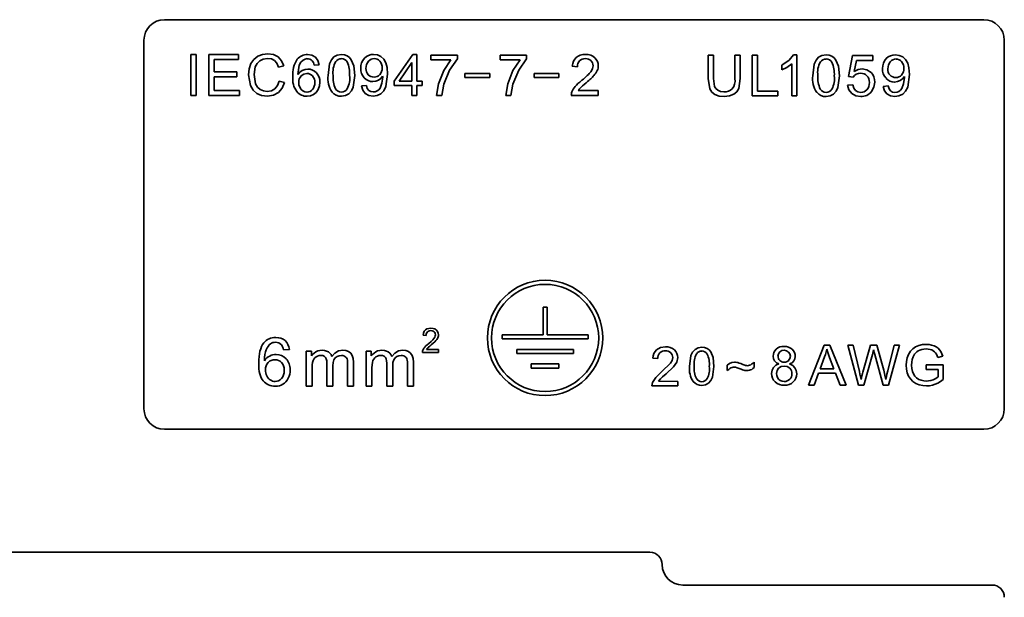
# Model space of a CAD drawing. Header units: millimetres. Extents: x 6 to 292, y 5 to 204.
# Tile 21 of 24: x 205 to 229, y 94 to 108. Entities that reach past the tile are written whole.
import ezdxf

# ---------------------------------------------------------------- set-up
doc = ezdxf.new("R2010")
doc.units = ezdxf.units.MM
doc.layers.add('可见', color=7, linetype='Continuous')
doc.layers.add('尺寸层', color=5, linetype='Continuous', lineweight=13)

# ---------------------------------------------------------------- blocks, each defined once
blk = doc.blocks.new('SE5')
at = {"layer": '可见', "color": 7, "linetype": 'Continuous', "lineweight": 35}
for p, q in [((208.474, 108.444), (228.474, 108.444)), ((207.974, 98.945), (207.974, 107.944)), ((228.974, 107.944), (228.974, 98.945)), ((209.114, 107.593), (209.245, 107.593)), ((209.114, 106.596), (209.114, 107.593)), ((209.245, 107.593), (209.245, 106.596)), ((209.558, 107.593), (210.279, 107.593)), ((209.558, 106.596), (209.558, 107.593)), ((209.69, 107.475), (209.69, 107.17)), ((210.279, 107.475), (209.69, 107.475)), ((210.279, 107.593), (210.279, 107.475)), ((210.583, 107.374), (210.655, 107.476)), ((210.655, 107.476), (210.753, 107.55)), ((210.799, 107.442), (210.734, 107.377)), ((210.753, 107.55), (210.868, 107.595)), ((210.886, 107.483), (210.799, 107.442)), ((210.868, 107.595), (210.994, 107.61)), ((210.991, 107.497), (210.886, 107.483)), ((211.083, 107.485), (210.991, 107.497)), ((210.994, 107.61), (211.132, 107.591)), ((211.157, 107.447), (211.083, 107.485)), ((211.132, 107.591), (211.246, 107.534)), ((211.216, 107.383), (211.157, 107.447)), ((211.246, 107.534), (211.332, 107.442)), ((211.332, 107.442), (211.388, 107.32)), ((211.857, 107.46), (211.805, 107.408)), ((211.905, 107.484), (211.857, 107.46)), ((211.96, 107.493), (211.905, 107.484)), ((211.967, 107.593), (212.074, 107.577)), ((212.074, 107.577), (212.16, 107.527)), ((212.108, 107.398), (212.082, 107.44)), ((212.16, 107.527), (212.22, 107.449)), ((212.22, 107.449), (212.25, 107.345)), ((212.503, 107.369), (212.549, 107.464)), ((212.549, 107.464), (212.611, 107.535)), ((212.611, 107.535), (212.693, 107.579)), ((212.693, 107.579), (212.792, 107.593)), ((212.792, 107.593), (212.867, 107.585)), ((212.867, 107.585), (212.933, 107.561)), ((212.933, 107.561), (212.988, 107.522)), ((212.988, 107.522), (213.033, 107.468)), ((213.033, 107.468), (213.095, 107.32)), ((213.408, 107.352), (213.453, 107.429)), ((213.58, 107.597), (213.673, 107.584)), ((213.673, 107.584), (213.758, 107.545)), ((213.758, 107.545), (213.829, 107.481)), ((213.829, 107.481), (213.88, 107.395)), ((214.079, 106.947), (214.533, 107.593)), ((214.533, 107.593), (214.634, 107.593)), ((214.634, 107.593), (214.634, 106.947)), ((214.979, 107.58), (215.624, 107.58)), ((214.979, 107.462), (214.979, 107.58)), ((215.467, 107.462), (214.979, 107.462)), ((215.291, 107.202), (215.467, 107.462)), ((215.624, 107.485), (215.435, 107.216)), ((215.624, 107.58), (215.624, 107.485)), ((216.667, 107.58), (217.312, 107.58)), ((216.667, 107.462), (216.667, 107.58)), ((217.155, 107.462), (216.667, 107.462)), ((216.979, 107.202), (217.155, 107.462)), ((217.312, 107.485), (217.123, 107.216)), ((217.312, 107.58), (217.312, 107.485)), ((221.744, 107.582), (221.876, 107.582)), ((221.744, 107.006), (221.744, 107.582)), ((221.876, 107.582), (221.876, 107.006)), ((222.396, 107.006), (222.396, 107.582)), ((222.396, 107.582), (222.528, 107.582)), ((222.528, 107.582), (222.528, 107.006)), ((222.82, 107.582), (222.952, 107.582)), ((222.82, 106.585), (222.82, 107.582)), ((222.952, 107.582), (222.952, 106.703)), ((223.54, 107.336), (223.719, 107.453)), ((223.719, 107.453), (223.828, 107.586)), ((223.828, 107.586), (223.907, 107.586)), ((223.907, 107.586), (223.907, 106.585)), ((224.334, 107.361), (224.379, 107.456)), ((224.379, 107.456), (224.442, 107.528)), ((224.442, 107.528), (224.523, 107.571)), ((224.523, 107.571), (224.623, 107.586)), ((224.623, 107.586), (224.698, 107.578)), ((224.698, 107.578), (224.764, 107.554)), ((224.764, 107.554), (224.819, 107.514)), ((224.819, 107.514), (224.864, 107.46)), ((224.864, 107.46), (224.925, 107.312)), ((225.172, 107.056), (225.268, 107.568)), ((225.268, 107.568), (225.764, 107.568)), ((225.366, 107.451), (225.312, 107.183)), ((225.764, 107.451), (225.366, 107.451)), ((225.764, 107.568), (225.764, 107.451)), ((226.315, 107.586), (226.408, 107.573)), ((226.408, 107.573), (226.493, 107.534)), ((226.493, 107.534), (226.564, 107.47)), ((226.564, 107.47), (226.616, 107.384)), ((210.524, 107.102), (210.539, 107.248)), ((210.539, 107.248), (210.583, 107.374)), ((210.691, 107.294), (210.66, 107.103)), ((210.734, 107.377), (210.691, 107.294)), ((211.258, 107.289), (211.216, 107.383)), ((211.388, 107.32), (211.258, 107.289)), ((211.766, 107.337), (211.731, 107.106)), ((211.805, 107.408), (211.766, 107.337)), ((211.78, 107.165), (211.839, 107.207)), ((211.839, 107.207), (211.905, 107.231)), ((211.905, 107.231), (211.973, 107.239)), ((212.128, 107.336), (212.108, 107.398)), ((212.25, 107.345), (212.128, 107.336)), ((212.467, 107.084), (212.503, 107.369)), ((213.095, 107.32), (213.117, 107.084)), ((213.392, 107.256), (213.408, 107.352)), ((213.88, 107.395), (213.912, 107.277)), ((213.912, 107.277), (213.922, 107.115)), ((214.511, 107.396), (214.199, 106.947)), ((214.511, 106.947), (214.511, 107.396)), ((215.165, 106.88), (215.291, 107.202)), ((215.435, 107.216), (215.291, 106.87)), ((216.852, 106.88), (216.979, 107.202)), ((217.123, 107.216), (216.979, 106.87)), ((218.554, 107.295), (218.428, 107.308)), ((223.54, 107.217), (223.54, 107.336)), ((223.669, 107.281), (223.54, 107.217)), ((223.784, 107.365), (223.669, 107.281)), ((223.784, 106.585), (223.784, 107.365)), ((224.298, 107.077), (224.334, 107.361)), ((224.925, 107.312), (224.948, 107.077)), ((225.312, 107.183), (225.404, 107.23)), ((225.404, 107.23), (225.501, 107.246)), ((225.501, 107.246), (225.621, 107.223)), ((225.621, 107.223), (225.721, 107.155)), ((226.128, 107.245), (226.143, 107.341)), ((226.143, 107.341), (226.188, 107.418)), ((226.616, 107.384), (226.647, 107.266)), ((226.647, 107.266), (226.657, 107.104)), ((209.69, 107.17), (210.242, 107.17)), ((209.69, 107.053), (209.69, 106.714)), ((210.242, 107.053), (209.69, 107.053)), ((210.242, 107.17), (210.242, 107.053)), ((210.576, 106.835), (210.524, 107.102)), ((210.66, 107.103), (210.697, 106.881)), ((211.731, 107.106), (211.78, 107.165)), ((211.808, 107.071), (211.872, 107.116)), ((211.872, 107.116), (211.949, 107.131)), ((213.117, 107.084), (213.081, 106.801)), ((213.7, 106.97), (213.633, 106.943)), ((213.756, 107.012), (213.7, 106.97)), ((213.8, 107.065), (213.756, 107.012)), ((213.782, 106.891), (213.801, 107.041)), ((213.801, 107.041), (213.8, 107.065)), ((213.922, 107.115), (213.881, 106.811)), ((214.079, 106.835), (214.079, 106.947)), ((214.199, 106.947), (214.511, 106.947)), ((214.634, 106.947), (214.768, 106.947)), ((214.768, 106.947), (214.768, 106.835)), ((215.809, 107.03), (215.809, 107.129)), ((215.809, 107.129), (216.413, 107.129)), ((216.413, 107.03), (215.809, 107.03)), ((216.413, 107.129), (216.413, 107.03)), ((217.496, 107.129), (218.1, 107.129)), ((217.496, 107.03), (217.496, 107.129)), ((218.1, 107.03), (217.496, 107.03)), ((218.1, 107.129), (218.1, 107.03)), ((221.782, 106.756), (221.744, 107.006)), ((221.876, 107.006), (221.9, 106.815)), ((222.528, 107.006), (222.494, 106.767)), ((224.948, 107.077), (224.912, 106.793)), ((225.287, 107.041), (225.172, 107.056)), ((225.319, 107.08), (225.287, 107.041)), ((225.361, 107.111), (225.319, 107.08)), ((225.412, 107.131), (225.361, 107.111)), ((225.468, 107.138), (225.412, 107.131)), ((226.435, 106.959), (226.369, 106.932)), ((226.491, 107.001), (226.435, 106.959)), ((226.535, 107.054), (226.491, 107.001)), ((226.517, 106.88), (226.536, 107.03)), ((226.536, 107.03), (226.535, 107.054)), ((226.657, 107.104), (226.616, 106.799)), ((209.69, 106.714), (210.302, 106.714)), ((210.302, 106.714), (210.302, 106.596)), ((210.641, 106.725), (210.576, 106.835)), ((210.73, 106.645), (210.641, 106.725)), ((210.697, 106.881), (210.744, 106.798)), ((210.744, 106.798), (210.812, 106.739)), ((210.812, 106.739), (210.893, 106.704)), ((210.981, 106.692), (211.083, 106.708)), ((211.083, 106.708), (211.169, 106.756)), ((211.169, 106.756), (211.233, 106.835)), ((211.233, 106.835), (211.273, 106.946)), ((211.347, 106.769), (211.256, 106.664)), ((211.273, 106.946), (211.405, 106.912)), ((211.405, 106.912), (211.347, 106.769)), ((211.757, 106.854), (211.75, 106.915)), ((211.777, 106.794), (211.757, 106.854)), ((211.809, 106.744), (211.777, 106.794)), ((211.852, 106.706), (211.809, 106.744)), ((212.227, 106.742), (212.179, 106.671)), ((212.258, 106.826), (212.227, 106.742)), ((212.269, 106.916), (212.258, 106.826)), ((213.081, 106.801), (213.036, 106.705)), ((213.285, 106.827), (213.403, 106.837)), ((213.315, 106.722), (213.285, 106.827)), ((213.374, 106.644), (213.315, 106.722)), ((213.403, 106.837), (213.425, 106.766)), ((213.425, 106.766), (213.46, 106.717)), ((213.46, 106.717), (213.508, 106.689)), ((213.633, 106.943), (213.562, 106.934)), ((213.667, 106.706), (213.705, 106.736)), ((213.705, 106.736), (213.736, 106.775)), ((213.736, 106.775), (213.782, 106.891)), ((213.829, 106.711), (213.757, 106.638)), ((213.881, 106.811), (213.829, 106.711)), ((214.511, 106.835), (214.079, 106.835)), ((214.511, 106.596), (214.511, 106.835)), ((214.634, 106.835), (214.634, 106.596)), ((214.768, 106.835), (214.634, 106.835)), ((215.118, 106.596), (215.165, 106.88)), ((215.291, 106.87), (215.244, 106.596)), ((216.806, 106.596), (216.852, 106.88)), ((216.979, 106.87), (216.932, 106.596)), ((218.575, 106.714), (219.064, 106.714)), ((219.064, 106.714), (219.064, 106.596)), ((221.833, 106.675), (221.782, 106.756)), ((221.9, 106.815), (221.933, 106.761)), ((221.933, 106.761), (221.983, 106.72)), ((221.983, 106.72), (222.049, 106.695)), ((222.494, 106.767), (222.446, 106.687)), ((224.912, 106.793), (224.867, 106.698)), ((225.15, 106.846), (225.278, 106.857)), ((225.181, 106.733), (225.15, 106.846)), ((225.248, 106.644), (225.181, 106.733)), ((225.278, 106.857), (225.302, 106.775)), ((225.302, 106.775), (225.345, 106.716)), ((225.345, 106.716), (225.402, 106.681)), ((225.791, 106.797), (225.732, 106.689)), ((225.811, 106.923), (225.791, 106.797)), ((226.02, 106.815), (226.138, 106.826)), ((226.05, 106.711), (226.02, 106.815)), ((226.109, 106.633), (226.05, 106.711)), ((226.138, 106.826), (226.16, 106.755)), ((226.16, 106.755), (226.195, 106.706)), ((226.369, 106.932), (226.297, 106.923)), ((226.402, 106.694), (226.441, 106.725)), ((226.441, 106.725), (226.472, 106.763)), ((226.472, 106.763), (226.517, 106.88)), ((226.616, 106.799), (226.564, 106.7)), ((209.245, 106.596), (209.114, 106.596)), ((210.302, 106.596), (209.558, 106.596)), ((210.846, 106.596), (210.73, 106.645)), ((210.992, 106.579), (210.846, 106.596)), ((210.893, 106.704), (210.981, 106.692)), ((211.136, 106.601), (210.992, 106.579)), ((211.256, 106.664), (211.136, 106.601)), ((211.902, 106.684), (211.852, 106.706)), ((211.953, 106.676), (211.902, 106.684)), ((212.04, 106.586), (211.956, 106.575)), ((212.116, 106.618), (212.04, 106.586)), ((212.179, 106.671), (212.116, 106.618)), ((212.892, 106.59), (212.792, 106.575)), ((212.973, 106.634), (212.892, 106.59)), ((213.036, 106.705), (212.973, 106.634)), ((213.459, 106.596), (213.374, 106.644)), ((213.565, 106.579), (213.459, 106.596)), ((213.508, 106.689), (213.568, 106.68)), ((213.668, 106.594), (213.565, 106.579)), ((213.568, 106.68), (213.621, 106.686)), ((213.621, 106.686), (213.667, 106.706)), ((213.757, 106.638), (213.668, 106.594)), ((214.634, 106.596), (214.511, 106.596)), ((215.244, 106.596), (215.118, 106.596)), ((216.932, 106.596), (216.806, 106.596)), ((219.064, 106.596), (218.405, 106.596)), ((221.91, 106.616), (221.833, 106.675)), ((222.011, 106.58), (221.91, 106.616)), ((222.139, 106.568), (222.011, 106.58)), ((222.049, 106.695), (222.127, 106.687)), ((222.269, 106.582), (222.139, 106.568)), ((222.371, 106.623), (222.269, 106.582)), ((222.446, 106.687), (222.371, 106.623)), ((223.443, 106.585), (222.82, 106.585)), ((222.952, 106.703), (223.443, 106.703)), ((223.443, 106.703), (223.443, 106.585)), ((223.907, 106.585), (223.784, 106.585)), ((224.723, 106.583), (224.623, 106.568)), ((224.804, 106.627), (224.723, 106.583)), ((224.867, 106.698), (224.804, 106.627)), ((225.347, 106.587), (225.248, 106.644)), ((225.47, 106.568), (225.347, 106.587)), ((225.402, 106.681), (225.47, 106.668)), ((226.194, 106.584), (226.109, 106.633)), ((226.3, 106.568), (226.194, 106.584)), ((226.195, 106.706), (226.243, 106.678)), ((226.243, 106.678), (226.303, 106.668)), ((226.403, 106.583), (226.3, 106.568)), ((226.303, 106.668), (226.356, 106.675)), ((226.356, 106.675), (226.402, 106.694)), ((226.493, 106.627), (226.403, 106.583)), ((226.564, 106.7), (226.493, 106.627)), ((217.715, 101.428), (217.814, 101.428)), ((217.715, 100.754), (217.715, 101.428)), ((217.814, 101.428), (217.814, 100.754)), ((214.796, 100.796), (214.786, 100.745)), ((214.786, 100.745), (214.861, 100.737)), ((214.815, 100.838), (214.796, 100.796)), ((214.844, 100.872), (214.815, 100.838)), ((214.881, 100.896), (214.844, 100.872)), ((214.861, 100.737), (214.864, 100.772)), ((214.864, 100.772), (214.875, 100.801)), ((214.875, 100.801), (214.892, 100.824)), ((214.925, 100.91), (214.881, 100.896)), ((214.892, 100.824), (214.915, 100.841)), ((214.915, 100.841), (214.943, 100.852)), ((214.977, 100.915), (214.925, 100.91)), ((214.943, 100.852), (214.976, 100.855)), ((214.976, 100.855), (215.007, 100.852)), ((215.03, 100.91), (214.977, 100.915)), ((215.007, 100.852), (215.033, 100.842)), ((215.075, 100.894), (215.03, 100.91)), ((215.033, 100.842), (215.056, 100.826)), ((215.056, 100.826), (215.073, 100.805)), ((215.083, 100.725), (215.072, 100.697)), ((215.073, 100.805), (215.083, 100.78)), ((215.111, 100.868), (215.075, 100.894)), ((215.083, 100.78), (215.087, 100.753)), ((215.087, 100.753), (215.083, 100.725)), ((215.139, 100.834), (215.111, 100.868)), ((215.155, 100.796), (215.139, 100.834)), ((215.147, 100.682), (215.155, 100.705)), ((215.161, 100.752), (215.155, 100.796)), ((215.155, 100.705), (215.159, 100.728)), ((215.159, 100.728), (215.161, 100.752)), ((217.715, 100.754), (216.715, 100.754)), ((216.715, 100.754), (216.715, 100.655)), ((218.815, 100.754), (217.814, 100.754)), ((218.815, 100.655), (218.815, 100.754)), ((214.854, 100.48), (214.828, 100.452)), ((214.885, 100.509), (214.854, 100.48)), ((214.923, 100.542), (214.885, 100.509)), ((214.921, 100.449), (214.949, 100.474)), ((214.98, 100.59), (214.923, 100.542)), ((214.949, 100.474), (214.987, 100.507)), ((215.023, 100.632), (214.98, 100.59)), ((214.987, 100.507), (215.034, 100.548)), ((215.053, 100.666), (215.023, 100.632)), ((215.034, 100.548), (215.071, 100.582)), ((215.072, 100.697), (215.053, 100.666)), ((215.071, 100.582), (215.099, 100.61)), ((215.099, 100.61), (215.119, 100.635)), ((215.119, 100.635), (215.135, 100.659)), ((215.135, 100.659), (215.147, 100.682)), ((218.815, 100.655), (216.715, 100.655)), ((220.704, 100.459), (220.582, 100.441)), ((224.197, 99.522), (224.573, 100.502)), ((224.573, 100.502), (224.712, 100.502)), ((224.712, 100.502), (225.113, 99.522)), ((225.153, 100.502), (225.286, 100.502)), ((225.413, 99.522), (225.153, 100.502)), ((225.286, 100.502), (225.435, 99.86)), ((225.521, 99.84), (225.707, 100.502)), ((225.707, 100.502), (225.864, 100.502)), ((225.864, 100.502), (226.004, 100.006)), ((226.129, 99.872), (226.282, 100.502)), ((226.413, 100.502), (226.144, 99.522)), ((226.282, 100.502), (226.413, 100.502)), ((226.74, 100.411), (226.809, 100.459)), ((226.809, 100.459), (226.888, 100.492)), ((226.888, 100.492), (226.974, 100.512)), ((226.974, 100.512), (227.068, 100.519)), ((227.068, 100.519), (227.136, 100.515)), ((227.136, 100.515), (227.2, 100.503)), ((227.2, 100.503), (227.26, 100.484)), ((227.26, 100.484), (227.313, 100.458)), ((227.313, 100.458), (227.358, 100.426)), ((211.381, 100.385), (211.523, 100.397)), ((212.062, 100.355), (211.932, 100.355)), ((211.932, 100.355), (211.932, 99.501)), ((212.062, 100.235), (212.062, 100.355)), ((212.091, 100.274), (212.062, 100.235)), ((212.127, 100.308), (212.091, 100.274)), ((212.169, 100.336), (212.127, 100.308)), ((212.215, 100.357), (212.169, 100.336)), ((212.175, 100.216), (212.211, 100.234)), ((212.211, 100.234), (212.249, 100.245)), ((212.266, 100.37), (212.215, 100.357)), ((212.249, 100.245), (212.288, 100.249)), ((212.32, 100.374), (212.266, 100.37)), ((212.288, 100.249), (212.337, 100.243)), ((212.38, 100.37), (212.32, 100.374)), ((212.337, 100.243), (212.375, 100.227)), ((212.375, 100.227), (212.404, 100.2)), ((212.431, 100.356), (212.38, 100.37)), ((212.476, 100.335), (212.431, 100.356)), ((212.512, 100.305), (212.476, 100.335)), ((212.541, 100.268), (212.512, 100.305)), ((212.561, 100.225), (212.541, 100.268)), ((212.636, 100.308), (212.561, 100.225)), ((212.723, 100.357), (212.636, 100.308)), ((212.643, 100.189), (212.686, 100.222)), ((212.686, 100.222), (212.736, 100.242)), ((212.825, 100.374), (212.723, 100.357)), ((212.736, 100.242), (212.793, 100.249)), ((212.793, 100.249), (212.824, 100.246)), ((212.824, 100.246), (212.853, 100.238)), ((212.903, 100.366), (212.825, 100.374)), ((212.853, 100.238), (212.879, 100.225)), ((212.879, 100.225), (212.901, 100.208)), ((212.968, 100.343), (212.903, 100.366)), ((213.02, 100.304), (212.968, 100.343)), ((213.058, 100.248), (213.02, 100.304)), ((213.081, 100.176), (213.058, 100.248)), ((213.523, 100.355), (213.394, 100.355)), ((213.394, 100.355), (213.394, 99.501)), ((213.523, 100.235), (213.523, 100.355)), ((213.553, 100.274), (213.523, 100.235)), ((213.589, 100.308), (213.553, 100.274)), ((213.63, 100.336), (213.589, 100.308)), ((213.677, 100.357), (213.63, 100.336)), ((213.637, 100.216), (213.673, 100.234)), ((213.673, 100.234), (213.71, 100.245)), ((213.727, 100.37), (213.677, 100.357)), ((213.71, 100.245), (213.75, 100.249)), ((213.782, 100.374), (213.727, 100.37)), ((213.75, 100.249), (213.798, 100.243)), ((213.841, 100.37), (213.782, 100.374)), ((213.798, 100.243), (213.837, 100.227)), ((213.837, 100.227), (213.866, 100.2)), ((213.893, 100.356), (213.841, 100.37)), ((213.937, 100.335), (213.893, 100.356)), ((213.974, 100.305), (213.937, 100.335)), ((214.002, 100.268), (213.974, 100.305)), ((214.023, 100.225), (214.002, 100.268)), ((214.097, 100.308), (214.023, 100.225)), ((214.185, 100.357), (214.097, 100.308)), ((214.105, 100.189), (214.148, 100.222)), ((214.148, 100.222), (214.198, 100.242)), ((214.286, 100.374), (214.185, 100.357)), ((214.198, 100.242), (214.254, 100.249)), ((214.254, 100.249), (214.286, 100.246)), ((214.365, 100.366), (214.286, 100.374)), ((214.286, 100.246), (214.315, 100.238)), ((214.315, 100.238), (214.341, 100.225)), ((214.341, 100.225), (214.363, 100.208)), ((214.43, 100.343), (214.365, 100.366)), ((214.482, 100.304), (214.43, 100.343)), ((214.52, 100.248), (214.482, 100.304)), ((214.542, 100.176), (214.52, 100.248)), ((214.773, 100.341), (214.772, 100.324)), ((214.772, 100.324), (215.162, 100.324)), ((214.776, 100.358), (214.773, 100.341)), ((214.781, 100.374), (214.776, 100.358)), ((214.793, 100.4), (214.781, 100.374)), ((214.809, 100.427), (214.793, 100.4)), ((214.828, 100.452), (214.809, 100.427)), ((214.873, 100.393), (214.882, 100.406)), ((215.162, 100.393), (214.873, 100.393)), ((214.882, 100.406), (214.892, 100.419)), ((214.892, 100.419), (214.903, 100.432)), ((214.903, 100.432), (214.921, 100.449)), ((215.162, 100.324), (215.162, 100.393)), ((218.458, 100.397), (217.071, 100.397)), ((217.071, 100.397), (217.071, 100.298)), ((218.458, 100.298), (217.071, 100.298)), ((218.458, 100.397), (218.458, 100.298)), ((220.582, 100.441), (220.488, 100.389)), ((220.831, 100.315), (220.868, 100.261)), ((220.868, 100.261), (220.881, 100.198)), ((221.291, 99.982), (221.324, 100.243)), ((221.324, 100.243), (221.366, 100.33)), ((221.366, 100.33), (221.424, 100.396)), ((221.424, 100.396), (221.498, 100.436)), ((221.498, 100.436), (221.589, 100.449)), ((221.589, 100.449), (221.658, 100.442)), ((221.658, 100.442), (221.718, 100.42)), ((221.718, 100.42), (221.769, 100.384)), ((221.769, 100.384), (221.81, 100.334)), ((221.81, 100.334), (221.867, 100.198)), ((223.341, 100.167), (223.333, 100.229)), ((223.46, 100.287), (223.449, 100.233)), ((223.492, 100.334), (223.46, 100.287)), ((223.541, 100.365), (223.492, 100.334)), ((223.601, 100.375), (223.541, 100.365)), ((223.66, 100.364), (223.601, 100.375)), ((223.709, 100.332), (223.66, 100.364)), ((223.741, 100.285), (223.709, 100.332)), ((223.752, 100.227), (223.741, 100.285)), ((223.742, 100.171), (223.752, 100.227)), ((223.87, 100.226), (223.861, 100.166)), ((224.587, 100.212), (224.608, 100.274)), ((224.608, 100.274), (224.625, 100.336)), ((224.625, 100.336), (224.64, 100.399)), ((224.64, 100.399), (224.657, 100.341)), ((224.657, 100.341), (224.681, 100.273)), ((224.681, 100.273), (224.709, 100.196)), ((225.753, 100.269), (225.546, 99.522)), ((225.762, 100.303), (225.753, 100.269)), ((225.772, 100.341), (225.762, 100.303)), ((225.782, 100.384), (225.772, 100.341)), ((225.788, 100.361), (225.782, 100.384)), ((225.798, 100.323), (225.788, 100.361)), ((225.813, 100.269), (225.798, 100.323)), ((226.019, 99.522), (225.813, 100.269)), ((226.604, 100.19), (226.637, 100.274)), ((226.637, 100.274), (226.683, 100.35)), ((226.683, 100.35), (226.74, 100.411)), ((226.765, 100.247), (226.748, 100.212)), ((226.785, 100.279), (226.765, 100.247)), ((226.81, 100.309), (226.785, 100.279)), ((226.839, 100.337), (226.81, 100.309)), ((226.874, 100.361), (226.839, 100.337)), ((226.915, 100.381), (226.874, 100.361)), ((226.96, 100.396), (226.915, 100.381)), ((227.012, 100.405), (226.96, 100.396)), ((227.068, 100.408), (227.012, 100.405)), ((227.116, 100.405), (227.068, 100.408)), ((227.161, 100.396), (227.116, 100.405)), ((227.203, 100.382), (227.161, 100.396)), ((227.241, 100.363), (227.203, 100.382)), ((227.272, 100.34), (227.241, 100.363)), ((227.297, 100.314), (227.272, 100.34)), ((227.317, 100.281), (227.297, 100.314)), ((227.336, 100.242), (227.317, 100.281)), ((227.352, 100.196), (227.336, 100.242)), ((227.469, 100.228), (227.352, 100.196)), ((227.358, 100.426), (227.394, 100.388)), ((227.394, 100.388), (227.424, 100.343)), ((227.424, 100.343), (227.449, 100.29)), ((227.449, 100.29), (227.469, 100.228)), ((212.077, 99.944), (212.08, 100.016)), ((212.08, 100.016), (212.087, 100.075)), ((212.087, 100.075), (212.1, 100.123)), ((212.1, 100.123), (212.119, 100.16)), ((212.119, 100.16), (212.144, 100.192)), ((212.144, 100.192), (212.175, 100.216)), ((212.404, 100.2), (212.423, 100.163)), ((212.423, 100.163), (212.435, 100.115)), ((212.435, 100.115), (212.439, 100.056)), ((212.439, 100.056), (212.439, 99.501)), ((212.584, 99.997), (212.59, 100.077)), ((212.584, 99.501), (212.584, 99.997)), ((212.59, 100.077), (212.61, 100.141)), ((212.61, 100.141), (212.643, 100.189)), ((212.901, 100.208), (212.918, 100.188)), ((212.918, 100.188), (212.93, 100.164)), ((212.93, 100.164), (212.938, 100.133)), ((212.938, 100.133), (212.943, 100.091)), ((212.943, 100.091), (212.944, 100.039)), ((212.944, 100.039), (212.944, 99.501)), ((213.088, 100.087), (213.081, 100.176)), ((213.088, 99.501), (213.088, 100.087)), ((213.539, 99.944), (213.541, 100.016)), ((213.541, 100.016), (213.549, 100.075)), ((213.549, 100.075), (213.562, 100.123)), ((213.562, 100.123), (213.581, 100.16)), ((213.581, 100.16), (213.606, 100.192)), ((213.606, 100.192), (213.637, 100.216)), ((213.866, 100.2), (213.885, 100.163)), ((213.885, 100.163), (213.897, 100.115)), ((213.897, 100.115), (213.901, 100.056)), ((213.901, 100.056), (213.901, 99.501)), ((214.045, 99.997), (214.052, 100.077)), ((214.045, 99.501), (214.045, 99.997)), ((214.052, 100.077), (214.072, 100.141)), ((214.072, 100.141), (214.105, 100.189)), ((214.363, 100.208), (214.38, 100.188)), ((214.38, 100.188), (214.392, 100.164)), ((214.392, 100.164), (214.4, 100.133)), ((214.4, 100.133), (214.405, 100.091)), ((214.405, 100.091), (214.406, 100.039)), ((214.406, 100.039), (214.406, 99.501)), ((214.55, 100.087), (214.542, 100.176)), ((214.55, 99.501), (214.55, 100.087)), ((218.102, 100.04), (217.428, 100.04)), ((217.428, 100.04), (217.428, 99.941)), ((218.102, 100.04), (218.102, 99.941)), ((220.395, 100.184), (220.515, 100.172)), ((220.826, 100.057), (220.616, 99.856)), ((220.867, 100.129), (220.826, 100.057)), ((220.881, 100.198), (220.867, 100.129)), ((220.9, 99.967), (220.977, 100.083)), ((220.977, 100.083), (221.001, 100.195)), ((221.887, 99.982), (221.854, 99.722)), ((221.867, 100.198), (221.887, 99.982)), ((222.213, 100.007), (222.262, 100.05)), ((222.213, 99.877), (222.213, 100.007)), ((222.262, 100.05), (222.321, 100.075)), ((222.321, 100.075), (222.389, 100.084)), ((222.389, 100.084), (222.415, 100.082)), ((222.415, 100.082), (222.442, 100.079)), ((222.442, 100.079), (222.47, 100.073)), ((222.47, 100.073), (222.502, 100.063)), ((222.502, 100.063), (222.542, 100.048)), ((222.542, 100.048), (222.589, 100.028)), ((222.589, 100.028), (222.616, 100.017)), ((222.616, 100.017), (222.638, 100.009)), ((222.638, 100.009), (222.655, 100.004)), ((222.655, 100.004), (222.67, 100.001)), ((222.67, 100.001), (222.685, 99.999)), ((222.685, 99.999), (222.699, 99.998)), ((222.699, 99.998), (222.727, 100.001)), ((222.727, 100.001), (222.756, 100.009)), ((222.756, 100.009), (222.785, 100.023)), ((222.785, 100.023), (222.813, 100.041)), ((222.813, 100.041), (222.84, 100.062)), ((222.84, 100.062), (222.864, 100.086)), ((222.864, 100.086), (222.864, 99.951)), ((223.367, 100.114), (223.341, 100.167)), ((223.341, 99.956), (223.397, 100.008)), ((223.41, 100.071), (223.367, 100.114)), ((223.397, 100.008), (223.472, 100.04)), ((223.472, 100.04), (223.41, 100.071)), ((223.599, 99.99), (223.525, 99.977)), ((223.674, 99.977), (223.599, 99.99)), ((223.71, 100.125), (223.742, 100.171)), ((223.793, 100.071), (223.733, 100.04)), ((223.733, 100.04), (223.808, 100.003)), ((223.836, 100.114), (223.793, 100.071)), ((223.808, 100.003), (223.863, 99.95)), ((223.861, 100.166), (223.836, 100.114)), ((224.479, 99.925), (224.587, 100.212)), ((224.709, 100.196), (224.811, 99.925)), ((226.004, 100.006), (226.036, 99.886)), ((226.577, 100.007), (226.584, 100.101)), ((226.584, 99.914), (226.577, 100.007)), ((226.584, 100.101), (226.604, 100.19)), ((226.715, 100.085), (226.711, 100.015)), ((226.711, 100.015), (226.716, 99.933)), ((226.727, 100.15), (226.715, 100.085)), ((226.748, 100.212), (226.727, 100.15)), ((227.068, 100.021), (227.483, 100.022)), ((227.068, 99.907), (227.068, 100.021)), ((227.483, 100.022), (227.483, 99.659)), ((212.077, 99.501), (212.077, 99.944)), ((213.539, 99.501), (213.539, 99.944)), ((218.102, 99.941), (217.428, 99.941)), ((220.616, 99.856), (220.464, 99.712)), ((220.634, 99.725), (220.72, 99.799)), ((220.72, 99.799), (220.9, 99.967)), ((222.246, 99.907), (222.213, 99.877)), ((222.276, 99.93), (222.246, 99.907)), ((222.302, 99.946), (222.276, 99.93)), ((222.327, 99.956), (222.302, 99.946)), ((222.352, 99.961), (222.327, 99.956)), ((222.379, 99.963), (222.352, 99.961)), ((222.415, 99.96), (222.379, 99.963)), ((222.457, 99.948), (222.415, 99.96)), ((222.504, 99.93), (222.457, 99.948)), ((222.55, 99.91), (222.504, 99.93)), ((222.587, 99.896), (222.55, 99.91)), ((222.614, 99.887), (222.587, 99.896)), ((222.638, 99.882), (222.614, 99.887)), ((222.662, 99.879), (222.638, 99.882)), ((222.687, 99.878), (222.662, 99.879)), ((222.721, 99.88), (222.687, 99.878)), ((222.752, 99.886), (222.721, 99.88)), ((222.781, 99.895), (222.752, 99.886)), ((222.809, 99.909), (222.781, 99.895)), ((222.836, 99.928), (222.809, 99.909)), ((222.864, 99.951), (222.836, 99.928)), ((223.295, 99.804), (223.307, 99.887)), ((223.307, 99.887), (223.341, 99.956)), ((223.426, 99.877), (223.412, 99.804)), ((223.412, 99.804), (223.418, 99.756)), ((223.418, 99.756), (223.436, 99.709)), ((223.465, 99.937), (223.426, 99.877)), ((223.525, 99.977), (223.465, 99.937)), ((223.736, 99.936), (223.674, 99.977)), ((223.863, 99.95), (223.896, 99.881)), ((223.896, 99.881), (223.908, 99.802)), ((224.442, 99.819), (224.334, 99.522)), ((224.851, 99.819), (224.442, 99.819)), ((224.811, 99.925), (224.479, 99.925)), ((224.966, 99.522), (224.851, 99.819)), ((225.435, 99.86), (225.451, 99.793)), ((225.451, 99.793), (225.464, 99.726)), ((225.477, 99.659), (225.498, 99.749)), ((225.498, 99.749), (225.513, 99.81)), ((225.513, 99.81), (225.521, 99.84)), ((226.036, 99.886), (226.061, 99.77)), ((226.061, 99.77), (226.08, 99.659)), ((226.094, 99.724), (226.11, 99.795)), ((226.11, 99.795), (226.129, 99.872)), ((226.604, 99.827), (226.584, 99.914)), ((226.637, 99.746), (226.604, 99.827)), ((226.684, 99.674), (226.637, 99.746)), ((226.716, 99.933), (226.731, 99.86)), ((226.731, 99.86), (226.756, 99.796)), ((226.756, 99.796), (226.79, 99.742)), ((226.79, 99.742), (226.834, 99.699)), ((227.356, 99.907), (227.068, 99.907)), ((227.356, 99.724), (227.356, 99.907)), ((211.932, 99.501), (212.077, 99.501)), ((212.439, 99.501), (212.584, 99.501)), ((212.944, 99.501), (213.088, 99.501)), ((213.394, 99.501), (213.539, 99.501)), ((213.901, 99.501), (214.045, 99.501)), ((214.406, 99.501), (214.55, 99.501)), ((220.387, 99.585), (220.373, 99.504)), ((220.373, 99.504), (221.002, 99.504)), ((220.464, 99.712), (220.387, 99.585)), ((220.535, 99.617), (220.585, 99.68)), ((221.002, 99.616), (220.535, 99.617)), ((220.585, 99.68), (220.634, 99.725)), ((221.002, 99.504), (221.002, 99.616)), ((221.681, 99.529), (221.589, 99.516)), ((221.755, 99.569), (221.681, 99.529)), ((221.813, 99.635), (221.755, 99.569)), ((221.854, 99.722), (221.813, 99.635)), ((223.436, 99.709), (223.464, 99.669)), ((223.464, 99.669), (223.504, 99.639)), ((223.504, 99.639), (223.552, 99.62)), ((223.552, 99.619), (223.603, 99.612)), ((224.334, 99.522), (224.197, 99.522)), ((225.113, 99.522), (224.966, 99.522)), ((225.546, 99.522), (225.413, 99.522)), ((225.464, 99.726), (225.477, 99.659)), ((226.144, 99.522), (226.019, 99.522)), ((226.08, 99.659), (226.094, 99.724)), ((226.743, 99.615), (226.684, 99.674)), ((226.815, 99.567), (226.743, 99.615)), ((226.897, 99.533), (226.815, 99.567)), ((226.834, 99.699), (226.887, 99.665)), ((226.887, 99.665), (226.946, 99.642)), ((226.984, 99.513), (226.897, 99.533)), ((226.946, 99.642), (227.007, 99.627)), ((227.078, 99.506), (226.984, 99.513)), ((227.007, 99.627), (227.07, 99.622)), ((227.07, 99.622), (227.126, 99.626)), ((227.148, 99.51), (227.078, 99.506)), ((227.126, 99.626), (227.181, 99.637)), ((227.218, 99.523), (227.148, 99.51)), ((227.181, 99.637), (227.235, 99.655)), ((227.286, 99.544), (227.218, 99.523)), ((227.235, 99.655), (227.284, 99.677)), ((227.284, 99.677), (227.324, 99.7)), ((227.353, 99.574), (227.286, 99.544)), ((227.324, 99.7), (227.356, 99.724)), ((227.419, 99.612), (227.353, 99.574)), ((227.483, 99.659), (227.419, 99.612)), ((228.474, 98.445), (208.474, 98.445)), ((195.279, 95.444), (220.324, 95.444)), ((221.124, 94.644), (228.674, 94.644))]:
    blk.add_line(p, q, dxfattribs=at)
for radius in [1.407, 1.308]:
    blk.add_circle((217.765, 100.675), radius, dxfattribs=at)
for centre, radius, start, end in [((208.474, 107.944), 0.5, 90, 180), ((228.474, 107.944), 0.5, 0, 90), ((212.279, 107.112), 0.672, 146.9223, 184.5603), ((211.957, 107.284), 0.31, 88.0924, 140.9349), ((211.961, 107.326), 0.166, 43.2236, 90.429), ((212.789, 107.332), 0.16, 89.5139, 146.3391), ((212.787, 107.32), 0.173, 32.2783, 88.8772), ((213.606, 107.275), 0.34, 137.4138, 182.4334), ((213.573, 107.296), 0.301, 88.7098, 136.1714), ((213.597, 107.308), 0.188, 90.466, 139.7343), ((213.596, 107.319), 0.177, 40.554, 90.1562), ((213.558, 107.283), 0.229, 355.7585, 41.1774), ((218.774, 107.325), 0.163, 358.891, 47.1173), ((218.801, 107.326), 0.261, 358.6249, 47.0808), ((224.62, 107.324), 0.16, 89.5135, 146.3394), ((224.618, 107.312), 0.173, 32.2786, 88.8768), ((226.341, 107.264), 0.34, 137.4137, 182.4335), ((226.309, 107.285), 0.301, 88.7094, 136.1718), ((226.332, 107.297), 0.188, 90.4661, 139.7342), ((226.331, 107.307), 0.177, 40.554, 90.1563), ((211.975, 106.957), 0.282, 42.8828, 90.4287), ((213.109, 107.161), 0.523, 150.2586, 188.5282), ((212.362, 107.142), 0.632, 354.7386, 25.2991), ((213.587, 107.243), 0.321, 176.831, 222.9822), ((213.602, 107.246), 0.21, 177.2258, 223.5712), ((213.551, 107.253), 0.236, 320.0044, 3.2142), ((218.76, 107.322), 0.303, 336.6157, 359.5214), ((224.94, 107.154), 0.523, 150.2587, 188.528), ((224.193, 107.134), 0.632, 354.7387, 25.299), ((226.322, 107.232), 0.321, 176.8308, 222.9824), ((226.337, 107.235), 0.21, 177.2261, 223.5707), ((226.293, 107.272), 0.229, 355.7585, 41.1773), ((226.286, 107.242), 0.236, 320.0039, 3.2146), ((212.105, 106.99), 0.5, 172.0482, 217.1346), ((211.967, 106.924), 0.216, 137.1377, 182.3076), ((211.953, 106.949), 0.182, 42.3698, 91.2017), ((211.923, 106.925), 0.221, 355.5476, 41.5991), ((211.949, 106.931), 0.319, 357.3838, 43.2113), ((213.039, 107.008), 0.577, 172.475, 214.8848), ((213.223, 107.027), 0.633, 174.7971, 205.1846), ((212.496, 107.003), 0.502, 330.7205, 9.2701), ((213.558, 107.215), 0.281, 222.894, 270.708), ((213.588, 107.233), 0.191, 223.5044, 270.9637), ((213.596, 107.225), 0.182, 268.6037, 317.686), ((222.081, 106.949), 0.32, 322.2542, 10.3636), ((224.869, 107.001), 0.577, 172.475, 214.885), ((225.054, 107.019), 0.633, 174.7972, 205.1845), ((224.327, 106.996), 0.502, 330.7207, 9.2699), ((225.477, 106.933), 0.204, 44.795, 92.4467), ((225.45, 106.923), 0.231, 357.2217, 41.9016), ((225.497, 106.935), 0.314, 357.7014, 44.5354), ((226.294, 107.204), 0.281, 222.8942, 270.7075), ((226.324, 107.222), 0.191, 223.5043, 270.9643), ((226.331, 107.214), 0.182, 268.6027, 317.6866), ((211.953, 106.85), 0.174, 270.1465, 320.2057), ((211.894, 106.896), 0.249, 320.7649, 2.8062), ((212.796, 106.848), 0.172, 211.788, 268.5148), ((212.787, 106.848), 0.172, 271.5834, 328.376), ((218.892, 106.517), 0.373, 135.2803, 148.1874), ((222.153, 106.963), 0.278, 264.5963, 310.7628), ((224.627, 106.84), 0.172, 211.7875, 268.5151), ((224.618, 106.84), 0.172, 271.5835, 328.376), ((225.472, 106.866), 0.197, 269.4838, 318.5557), ((225.437, 106.897), 0.244, 318.3358, 3.4505), ((211.948, 106.891), 0.316, 220.0654, 271.3693), ((212.781, 106.851), 0.276, 218.6753, 272.2619), ((218.617, 106.605), 0.212, 158.857, 182.3015), ((224.612, 106.844), 0.276, 218.675, 272.262), ((225.481, 106.888), 0.32, 267.9935, 321.5906), ((211.176, 100.38), 0.189, 87.9455, 126.8166), ((211.188, 100.38), 0.189, 42.5781, 91.3199), ((220.72, 100.156), 0.304, 48.4841, 92.9287), ((223.584, 100.206), 0.264, 86.6902, 132.6531), ((223.611, 100.193), 0.276, 47.9587, 92.3488), ((211.199, 99.936), 0.337, 89.9459, 117.5774), ((211.203, 99.949), 0.324, 42.2988, 90.6431), ((220.694, 100.172), 0.299, 133.5326, 177.7436), ((220.7, 100.183), 0.185, 136.0397, 183.5965), ((220.694, 100.178), 0.185, 87.6362, 133.5223), ((220.71, 100.184), 0.178, 47.0953, 92.6227), ((220.748, 100.199), 0.253, 359.1692, 46.8539), ((221.879, 100.053), 0.478, 150.1844, 188.5687), ((221.587, 100.209), 0.147, 89.4834, 146.3559), ((221.585, 100.198), 0.159, 32.2791, 88.8821), ((221.196, 100.035), 0.579, 354.7333, 25.3025), ((223.56, 100.233), 0.228, 132.8177, 180.8524), ((223.598, 100.229), 0.148, 178.4843, 224.4366), ((223.638, 100.229), 0.232, 359.4024, 47.0982), ((211.166, 99.926), 0.219, 88.7415, 136.8247), ((211.179, 99.94), 0.205, 41.62, 92.332), ((221.816, 99.913), 0.529, 172.4985, 214.866), ((221.985, 99.929), 0.581, 174.8028, 205.175), ((221.319, 99.908), 0.459, 330.632, 9.3442), ((223.596, 100.234), 0.151, 226.044, 272.2865), ((223.606, 100.234), 0.151, 268.4385, 313.5817), ((211.268, 99.893), 0.33, 179.8691, 205.2787), ((211.101, 99.889), 0.442, 333.2957, 0.702), ((223.569, 99.799), 0.274, 178.8699, 226.2016), ((223.604, 99.804), 0.187, 358.7118, 45.0556), ((223.611, 99.795), 0.18, 314.7562, 1.7175), ((223.637, 99.797), 0.271, 313.5437, 0.9098), ((211.182, 99.843), 0.23, 237.2567, 268.5962), ((221.579, 99.769), 0.253, 218.7252, 272.2516), ((221.593, 99.765), 0.158, 211.794, 268.484), ((221.585, 99.766), 0.158, 271.6623, 328.3764), ((223.589, 99.829), 0.31, 227.4334, 272.3395), ((223.618, 99.82), 0.3, 266.8946, 313.2672), ((223.607, 99.8), 0.187, 268.5958, 314.2504), ((208.474, 98.945), 0.5, 180, 270), ((228.474, 98.945), 0.5, 270, 0), ((220.324, 95.144), 0.3, 0, 90), ((221.124, 95.144), 0.5, 180, 270), ((228.674, 94.344), 0.3, 0, 90)]:
    blk.add_arc(centre, radius, start, end, dxfattribs=at)
for points in [[(218.525, 107.522), (218.469, 107.473), (218.437, 107.402), (218.428, 107.308)], [(218.752, 107.596), (218.657, 107.596), (218.582, 107.571), (218.525, 107.522)], [(218.554, 107.295), (218.554, 107.357), (218.572, 107.406), (218.608, 107.441)], [(218.608, 107.441), (218.643, 107.477), (218.69, 107.495), (218.749, 107.494)], [(218.749, 107.494), (218.805, 107.495), (218.85, 107.478), (218.885, 107.445)], [(218.979, 107.516), (218.923, 107.569), (218.847, 107.596), (218.752, 107.596)], [(218.936, 107.322), (218.936, 107.276), (218.918, 107.227), (218.879, 107.175)], [(218.956, 107.08), (218.994, 107.123), (219.021, 107.163), (219.038, 107.202)], [(218.66, 106.964), (218.59, 106.907), (218.537, 106.857), (218.5, 106.813)], [(218.879, 107.175), (218.841, 107.123), (218.768, 107.053), (218.66, 106.964)], [(218.768, 106.905), (218.856, 106.979), (218.919, 107.038), (218.956, 107.08)], [(218.5, 106.813), (218.463, 106.77), (218.436, 106.726), (218.42, 106.681)], [(218.627, 106.78), (218.648, 106.802), (218.695, 106.843), (218.768, 106.905)], [(210.899, 100.553), (210.815, 100.451), (210.774, 100.287), (210.774, 100.062)], [(211.192, 100.687), (211.069, 100.687), (210.971, 100.642), (210.899, 100.553)], [(210.957, 100.387), (210.983, 100.45), (211.018, 100.498), (211.063, 100.531)], [(211.418, 100.61), (211.359, 100.661), (211.284, 100.687), (211.192, 100.687)], [(211.327, 100.508), (211.35, 100.483), (211.368, 100.442), (211.381, 100.385)], [(211.523, 100.397), (211.511, 100.487), (211.476, 100.558), (211.418, 100.61)], [(210.916, 100.117), (210.917, 100.234), (210.931, 100.324), (210.957, 100.387)], [(211.043, 100.234), (210.993, 100.209), (210.951, 100.17), (210.916, 100.117)], [(210.774, 100.062), (210.774, 99.86), (210.811, 99.716), (210.887, 99.628)], [(211.006, 100.076), (210.961, 100.03), (210.938, 99.969), (210.938, 99.894)], [(211.397, 99.886), (211.397, 99.967), (211.376, 100.03), (211.333, 100.076)], [(211.544, 99.895), (211.544, 100.006), (211.51, 100.097), (211.443, 100.167)], [(210.97, 99.752), (210.991, 99.707), (211.02, 99.673), (211.058, 99.649)], [(211.332, 99.687), (211.375, 99.736), (211.397, 99.802), (211.397, 99.886)], [(210.887, 99.628), (210.962, 99.54), (211.059, 99.496), (211.179, 99.496)], [(211.176, 99.614), (211.237, 99.614), (211.289, 99.638), (211.332, 99.687)], [(211.179, 99.496), (211.249, 99.496), (211.311, 99.513), (211.366, 99.546)], [(211.366, 99.546), (211.421, 99.58), (211.465, 99.628), (211.496, 99.691)]]:
    blk.add_open_spline(points, degree=3, dxfattribs=at)

msp = doc.modelspace()

# ---------------------------------------------------------------- block references
at = {"layer": '尺寸层'}
msp.add_blockref('SE5', (0, 0), dxfattribs=at)

doc.saveas('drawing.dxf')
